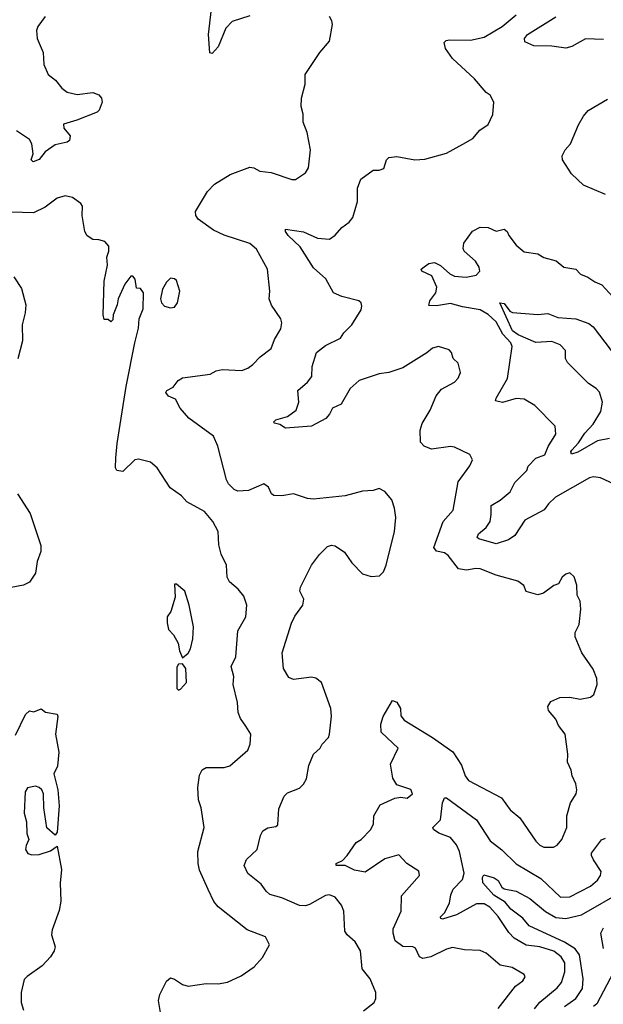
# Model space of a CAD drawing. Extents: x 2133489 to 2292442, y 756223 to 916462.
# Tile 127 of 256: x 2161126 to 2164064, y 860646 to 865600. Entities that reach past the tile are written whole.
import ezdxf

# ---------------------------------------------------------------- set-up
doc = ezdxf.new("R2010")
doc.units = 0

msp = doc.modelspace()

# ---------------------------------------------------------------- linework, layer by layer
at = {"layer": '0CON20XD'}
for points in [[(2162285, 865619.5), (2162195, 865590.5), (2162163.1, 865556.9), (2162125, 865464), (2162095, 865430), (2162082.5, 865432.5), (2162077.1, 865525), (2162092.5, 865655)], [(2163534.4, 860625), (2163621.7, 860738.3), (2163658.8, 860765), (2163671.2, 860785), (2163665.6, 860795.6), (2163605, 860831.4), (2163545, 860842.9), (2163475, 860904.3), (2163445, 860916.9), (2163365, 860920), (2163305, 860932.5), (2163275, 860924.5), (2163195, 860885.8), (2163155, 860876), (2163138.8, 860885), (2163118.8, 860928.8), (2163105, 860935.8), (2163055, 860937.5), (2163016.2, 860965), (2163005.9, 861004.1), (2163006.1, 861026.1), (2163046, 861115), (2163047.4, 861192.6), (2163138, 861295), (2163135, 861316.7), (2163074.4, 861354.4), (2163035, 861398), (2162965, 861378.5), (2162865, 861311.5), (2162811.1, 861321.1), (2162765, 861344), (2162720, 861345), (2162720, 861355), (2162750.8, 861369.2), (2162775.4, 861394.6), (2162820, 861460), (2162845, 861476), (2162893.1, 861525), (2162906.7, 861555), (2162908.6, 861595), (2162940.3, 861649.7), (2163015, 861684), (2163045, 861688), (2163077, 861683), (2163103.3, 861705), (2163095, 861726.2), (2163025, 861751.2), (2163004.1, 861784.1), (2162992, 861855), (2163031.2, 861935), (2162976.6, 861986.6), (2162945.8, 862015.8), (2162944.4, 862055.6), (2162956.7, 862095), (2163002.5, 862175), (2163025, 862166.7), (2163043.8, 862135), (2163045, 862097.5), (2163061.2, 862075), (2163205, 861988.6), (2163307.2, 861917.2), (2163350.2, 861850.2), (2163368.9, 861795), (2163385, 861772.5), (2163552, 861685), (2163594.6, 861624.6), (2163644.4, 861585), (2163725, 861467.5), (2163745, 861447.5), (2163765, 861437.5), (2163813.6, 861436.4), (2163832.5, 861447.5), (2163855.8, 861475), (2163880, 861535), (2163880, 861595), (2163899.7, 861660.3), (2163928, 861705), (2163930, 861725), (2163926, 861755), (2163908, 861795), (2163902.5, 861825), (2163884.2, 861865), (2163885.7, 861905), (2163872, 862005), (2163839.1, 862049.1), (2163825, 862080), (2163787.5, 862125), (2163784, 862145), (2163799.7, 862170.3), (2163845, 862190), (2163895, 862191.5), (2163948.2, 862181.8), (2163998.9, 862191.1), (2164015.8, 862205), (2164032.5, 862255), (2164031.9, 862285), (2164012.4, 862332.4), (2163956.7, 862415), (2163921.9, 862495), (2163923.1, 862516.9), (2163943, 862557), (2163950.8, 862635), (2163948, 862675), (2163932, 862705), (2163930, 862755), (2163917.7, 862797.7), (2163895, 862816.7), (2163875, 862810), (2163857.5, 862795), (2163838.3, 862761.7), (2163815, 862753.3), (2163762.5, 862715), (2163735, 862706.7), (2163675, 862723.3), (2163664.1, 862754.1), (2163634.3, 862774.3), (2163525, 862806.1), (2163445, 862836.7), (2163421.8, 862838.2), (2163375, 862830.4), (2163335, 862837.8), (2163282.9, 862905), (2163265, 862917.1), (2163225, 862925.6), (2163210.5, 862945), (2163257.8, 863075), (2163308.3, 863131.7), (2163333.1, 863275), (2163392, 863355), (2163406.2, 863385), (2163392.3, 863412.3), (2163315, 863450), (2163295, 863452.9), (2163198.7, 863438.7), (2163162, 863455), (2163144.4, 863475), (2163141.4, 863535), (2163151.7, 863568.3), (2163192.9, 863635), (2163222.2, 863707.8), (2163248.7, 863741.3), (2163315, 863776.2), (2163334.1, 863795.9), (2163346, 863825), (2163332.7, 863872.7), (2163307.5, 863895), (2163300, 863925), (2163288.3, 863938.3), (2163235, 863955.8), (2163205, 863947.1), (2163175.4, 863924.6), (2163055, 863848.5), (2162985, 863825.6), (2162935, 863819.1), (2162835, 863784.4), (2162790, 863745), (2162745, 863665.8), (2162700.8, 863645), (2162686, 863615), (2162666.8, 863593.2), (2162595, 863554.4), (2162465, 863544.2), (2162435, 863563.8), (2162409.5, 863569.5), (2162404, 863575), (2162415, 863586.9), (2162475, 863602.9), (2162517.5, 863635), (2162531.2, 863675), (2162526.2, 863735), (2162575, 863776.2), (2162596, 863805), (2162598.8, 863855), (2162620, 863925), (2162665, 863960.8), (2162741.9, 863998.1), (2162757.5, 864025), (2162798.1, 864065), (2162845, 864140), (2162848.8, 864158.8), (2162845.5, 864175.5), (2162833.3, 864185), (2162747, 864207), (2162705.8, 864225.8), (2162667, 864297), (2162605, 864350.8), (2162537.9, 864457.9), (2162476.9, 864515), (2162464.3, 864535), (2162464.3, 864545.7), (2162555, 864532), (2162625, 864500), (2162685, 864495.8), (2162715, 864515.8), (2162747.5, 864555), (2162785, 864582), (2162802.9, 864605), (2162826.9, 864685), (2162827.4, 864752.6), (2162842.7, 864797.3), (2162905, 864843.3), (2162935, 864843.3), (2162959.3, 864850.7), (2162973.3, 864895), (2162983.9, 864906.1), (2163025, 864911.2), (2163115, 864894.4), (2163165, 864898.9), (2163275, 864929.2), (2163357, 864973), (2163407.1, 865002.9), (2163443.3, 865045), (2163485, 865072.5), (2163507.5, 865122.5), (2163513.3, 865185), (2163495, 865220), (2163473.6, 865233.6), (2163415, 865302.9), (2163305.6, 865405), (2163270, 865455), (2163263.3, 865485), (2163272.5, 865495), (2163290.5, 865499.5), (2163395, 865497.5), (2163465, 865512.9), (2163554.1, 865565.9), (2163625.2, 865624.8)], [(2161255, 865615.8), (2161217.5, 865565), (2161210, 865545), (2161214.4, 865505), (2161244.6, 865435), (2161247.1, 865375), (2161269.2, 865325), (2161306.1, 865296.1), (2161337.5, 865255), (2161365, 865235.7), (2161415, 865224.3), (2161495, 865234), (2161525, 865221.2), (2161538, 865205), (2161541.2, 865185), (2161526.2, 865145), (2161516.7, 865135), (2161413.3, 865095), (2161346.7, 865075), (2161348.8, 865055), (2161380, 865015), (2161377, 864993), (2161365.4, 864984.6), (2161305, 864969.6), (2161255, 864935.6), (2161225, 864896.9), (2161193.3, 864885), (2161184.4, 864895), (2161193.5, 864925), (2161186.5, 864975), (2161175, 864998), (2161110.9, 865040.9)], [(2162856.9, 860613.1), (2162910, 860655), (2162919.2, 860675), (2162918.6, 860705), (2162890.8, 860775), (2162850.6, 860825), (2162841.2, 860915), (2162815, 860960), (2162775, 860996), (2162762.5, 861015), (2162757.5, 861115), (2162746, 861145), (2162714.5, 861184.5), (2162685, 861197.1), (2162665, 861192.9), (2162585, 861148.9), (2162565, 861141.8), (2162535, 861142.9), (2162445, 861181.8), (2162385, 861199.2), (2162366.2, 861215), (2162341.2, 861251.2), (2162274.6, 861304.6), (2162256.2, 861345), (2162267.7, 861375), (2162321.5, 861425), (2162338, 861495), (2162350.9, 861519.1), (2162375, 861534.3), (2162415, 861540), (2162425, 861550), (2162430.8, 861629.2), (2162457.1, 861692.9), (2162475, 861709.4), (2162535, 861734.2), (2162555.4, 861754.6), (2162569.3, 861780.7), (2162582.2, 861847.8), (2162605.5, 861904.5), (2162638.8, 861935), (2162648, 861955), (2162680.9, 861989.1), (2162686, 862005), (2162695.9, 862095.9), (2162692.9, 862135), (2162645.4, 862265.4), (2162616.3, 862286.3), (2162595, 862291.9), (2162505, 862280.8), (2162480.9, 862290.9), (2162454.2, 862335), (2162447.5, 862415), (2162495, 862564), (2162511.5, 862598.5), (2162551.9, 862655), (2162557.1, 862685), (2162537.1, 862725), (2162539.2, 862745), (2162594.3, 862855), (2162635, 862908.8), (2162675, 862948.8), (2162695, 862956.7), (2162715, 862953.3), (2162760.9, 862920.9), (2162797.6, 862867.6), (2162852.4, 862812.4), (2162895, 862798), (2162938, 862802), (2162958.3, 862821.7), (2162971.2, 862855), (2163013.1, 863025), (2163019.4, 863095), (2163013, 863143), (2162998.8, 863185), (2162965, 863226.7), (2162935, 863241.2), (2162905, 863231.2), (2162851.7, 863228.3), (2162765, 863204), (2162605, 863188), (2162575, 863190.8), (2162504.1, 863214.1), (2162445.8, 863204.2), (2162405, 863206.7), (2162394.3, 863214.3), (2162378.3, 863248.3), (2162355, 863264.2), (2162278.3, 863231.7), (2162225, 863228.1), (2162205, 863235.8), (2162177.1, 863265), (2162166.7, 863285), (2162122.9, 863455), (2162102.5, 863505), (2161977.1, 863595), (2161934.4, 863645), (2161910, 863690), (2161875, 863706.2), (2161862, 863725), (2161866.4, 863733.6), (2161899.3, 863750.7), (2161923.3, 863785), (2161945, 863798.6), (2162084.2, 863815.8), (2162115, 863832.9), (2162145, 863839.4), (2162245, 863835.6), (2162275, 863846.9), (2162300, 863865), (2162336.7, 863903.3), (2162392, 863945), (2162408.7, 863991.3), (2162440.8, 864045), (2162446, 864075), (2162441.2, 864095), (2162394.3, 864164.3), (2162381.9, 864195), (2162385.6, 864235), (2162374.3, 864345), (2162318.9, 864445), (2162285, 864474.4), (2162155, 864516.4), (2162101.4, 864541.4), (2162025, 864596), (2162012.5, 864615), (2162011.4, 864635), (2162071.4, 864735), (2162107.6, 864772.4), (2162185, 864821.9), (2162285, 864858.2), (2162305, 864855.5), (2162335, 864838.5), (2162391.6, 864831.6), (2162496.1, 864796.1), (2162515, 864796.2), (2162565, 864828.8), (2162579.4, 864855), (2162590, 864945), (2162572.8, 865032.8), (2162552.5, 865085), (2162552.5, 865125), (2162543.5, 865163.5), (2162545.5, 865204.5), (2162563.8, 865275), (2162563.8, 865325), (2162636.7, 865435), (2162685, 865492.5), (2162700, 865575), (2162698, 865595), (2162685, 865616.7)], [(2164065, 865500), (2163975, 865504.5), (2163905, 865464.5), (2163875, 865457.1), (2163805, 865466.7), (2163715, 865468.2), (2163669.2, 865489.2), (2163667.5, 865505), (2163681.9, 865525), (2163824.6, 865615)], [(2164075, 864720.6), (2163965, 864767.1), (2163904, 864824), (2163858.1, 864895), (2163857.1, 864915), (2163872, 864945), (2163899.2, 864975), (2163939.7, 865070.3), (2163963.8, 865115), (2163987.3, 865142.7), (2164085, 865200)], [(2161834.5, 860604.5), (2161824.2, 860665), (2161831.4, 860695), (2161865, 860763.3), (2161885, 860780), (2161905, 860773.3), (2161945.8, 860745.8), (2161975, 860738), (2162065, 860751.5), (2162125, 860750), (2162172.4, 860757.6), (2162240.3, 860789.7), (2162306.7, 860835), (2162348.8, 860881.2), (2162383.3, 860945), (2162363.3, 860985), (2162271.7, 861021.7), (2162126.1, 861136.1), (2162104, 861164), (2162074.1, 861224.1), (2162031.8, 861321.8), (2162024.6, 861355), (2162023.1, 861415), (2162054.4, 861535), (2162039.4, 861635), (2162026.9, 861675), (2162023.6, 861736.4), (2162030.6, 861799.4), (2162044.4, 861825.6), (2162065, 861836.9), (2162155, 861838.5), (2162184.5, 861845.5), (2162274, 861925), (2162286.2, 861955), (2162290, 862005), (2162264.3, 862045), (2162237.1, 862085), (2162225.6, 862115), (2162222.5, 862165), (2162200.4, 862255), (2162203.6, 862295), (2162191.2, 862345), (2162214.6, 862395), (2162224.6, 862525.4), (2162264.3, 862595), (2162270, 862655), (2162255, 862700), (2162226.2, 862735), (2162181.7, 862771.7), (2162170, 862795), (2162167.1, 862855), (2162140.3, 862910.3), (2162128.3, 862958.3), (2162125.6, 863025.6), (2162098, 863075), (2162056, 863125), (2161967.5, 863175), (2161940, 863205), (2161884.3, 863244.3), (2161817.5, 863345), (2161785, 863373.3), (2161725, 863389.2), (2161705, 863385.8), (2161645, 863326.7), (2161615, 863332.5), (2161609.2, 863345), (2161609.6, 863395), (2161617.3, 863467.3), (2161662.3, 863755), (2161705.2, 863974.8), (2161725, 864047.5), (2161727.5, 864095), (2161748.1, 864145), (2161748.8, 864225), (2161735, 864247.5), (2161715, 864250), (2161706.7, 864295), (2161695, 864310), (2161685, 864310), (2161655, 864270), (2161622.5, 864195), (2161617.5, 864165), (2161596.7, 864115), (2161595, 864090), (2161585, 864080), (2161571.7, 864091.7), (2161551.7, 864091.7), (2161546.7, 864115), (2161550.8, 864285), (2161568.2, 864365), (2161565.6, 864405), (2161575.6, 864435), (2161575, 864460), (2161555, 864483.3), (2161525, 864492.5), (2161495, 864493.3), (2161465, 864512.5), (2161454, 864535), (2161440.8, 864615), (2161442.5, 864662.5), (2161433.8, 864675), (2161391.2, 864705), (2161355, 864714.3), (2161315, 864702.5), (2161255, 864657.5), (2161195, 864628.1), (2161085, 864631.2)], [(2164169.8, 863239.8), (2164050, 863295), (2164015, 863300), (2163994.7, 863295.3), (2163822.8, 863197.2), (2163788.8, 863165), (2163766.6, 863133.4), (2163668.8, 863081.2), (2163619.4, 863005), (2163587.3, 862982.7), (2163525, 862963.3), (2163437.9, 862987.9), (2163429.4, 862995), (2163435, 863012.5), (2163474.5, 863045), (2163493.8, 863075), (2163500.3, 863110.3), (2163498.8, 863155), (2163545, 863183.1), (2163595, 863224.4), (2163619.1, 863270.9), (2163678.6, 863331.4), (2163686.2, 863353.8), (2163725, 863393.9), (2163769.2, 863410.8), (2163787, 863453), (2163824.4, 863515), (2163821.9, 863555), (2163718.9, 863658.9), (2163665, 863691.2), (2163625, 863694.6), (2163556.4, 863673.6), (2163522, 863682), (2163524, 863695), (2163582.1, 863795), (2163604.5, 863955), (2163599.1, 863975), (2163558.4, 864018.4), (2163525, 864080.4), (2163485, 864116.5), (2163445, 864140.3), (2163354.8, 864154.8), (2163295, 864172.5), (2163225, 864160), (2163185, 864162.5), (2163191.1, 864185), (2163220.5, 864225), (2163225.5, 864255), (2163201.1, 864311.1), (2163150, 864335), (2163146.7, 864345), (2163162.7, 864357.3), (2163186.1, 864373.9), (2163215, 864378.8), (2163245, 864363.8), (2163291.1, 864321.1), (2163315, 864310), (2163374.5, 864304.5), (2163423.3, 864315), (2163442.5, 864335), (2163438.6, 864355), (2163420.8, 864385), (2163363.8, 864435), (2163358.3, 864448.3), (2163361.2, 864475), (2163405, 864536.7), (2163444.2, 864555.8), (2163485, 864554), (2163525, 864536), (2163565, 864545.6), (2163580, 864535), (2163588, 864515), (2163625.5, 864465.5), (2163665, 864432.5), (2163735, 864421.4), (2163765, 864404.2), (2163826.5, 864386.5), (2163865, 864354.3), (2163926.2, 864345), (2163948.9, 864318.9), (2163986.7, 864305), (2164021.1, 864281.1), (2164056.1, 864266.1), (2164112, 864205)], [(2161097, 864307), (2161135, 864247.5), (2161157.1, 864165), (2161154.3, 864125.7), (2161139.2, 864065), (2161140, 863985), (2161117, 863893)], [(2161885, 864150), (2161905, 864154.2), (2161921.2, 864175), (2161932.5, 864235), (2161915, 864287.5), (2161905, 864296.7), (2161885, 864300), (2161865, 864280), (2161845.7, 864245), (2161834.3, 864195), (2161839.2, 864175), (2161855, 864159.4), (2161885, 864150)], [(2164095, 863493.6), (2164035, 863481.1), (2163935, 863423.8), (2163904.5, 863414.5), (2163900.8, 863425), (2163905.8, 863435), (2163939, 863471), (2163970.6, 863519.4), (2164012.3, 863565), (2164051.5, 863628.5), (2164060.8, 863675), (2164045, 863725.6), (2164028.9, 863745), (2163989.9, 863769.9), (2163883.5, 863875), (2163874.4, 863895), (2163873.1, 863935), (2163846.9, 863965), (2163805, 863981.5), (2163725, 863976.5), (2163635, 864014.9), (2163606.6, 864035), (2163543.1, 864175), (2163565, 864172.7), (2163593.3, 864133.3), (2163607.2, 864127.2), (2163735, 864117.5), (2163785, 864121.1), (2163835, 864101.5), (2163925, 864095.4), (2163991.7, 864071.7), (2164012.2, 864055), (2164103.3, 863935)], [(2161115.8, 863215), (2161178.6, 863115), (2161232, 862955), (2161232.5, 862925), (2161213.9, 862873.9), (2161206.2, 862815), (2161175, 862770), (2161145.6, 862754.4), (2160993.4, 862726.6)], [(2161945, 862390), (2161975, 862412.5), (2161986, 862435), (2161997.5, 862485), (2162001.9, 862545), (2161979.4, 862655), (2161958, 862725), (2161915, 862760), (2161905, 862760), (2161908.8, 862695), (2161887.7, 862622.3), (2161868.8, 862595), (2161868.8, 862565), (2161875, 862532.5), (2161900, 862505), (2161923.6, 862463.6), (2161930, 862425), (2161945, 862390)], [(2161925, 862227.5), (2161935, 862232.5), (2161966.7, 862265), (2161963.3, 862335), (2161945, 862360), (2161925, 862357.5), (2161917, 862343), (2161917.5, 862235), (2161925, 862227.5)], [(2161105, 862000), (2161155, 862103.8), (2161175, 862122.5), (2161197, 862117), (2161235, 862133.3), (2161255.9, 862115.9), (2161315, 862106.7), (2161318.1, 862095), (2161306.5, 862005), (2161324, 861915), (2161315.8, 861845), (2161297.8, 861805), (2161318.8, 861725), (2161325.2, 861645), (2161315, 861512.5), (2161305, 861496.7), (2161263.5, 861533.5), (2161248, 861635), (2161245.4, 861705), (2161237.7, 861725), (2161225, 861737.7), (2161205, 861744.1), (2161164.8, 861735.2), (2161154.2, 861715), (2161148.7, 861608.7), (2161160.8, 861565), (2161161.4, 861505), (2161172.9, 861475), (2161158, 861445), (2161156, 861425), (2161166.7, 861405), (2161187.5, 861397.5), (2161225, 861400.6), (2161281.3, 861418.7), (2161315, 861442.5), (2161336, 861325), (2161330.4, 861255), (2161333, 861165), (2161325, 861118), (2161289.3, 861020.7), (2161286, 860995), (2161303.9, 860936.1), (2161300, 860915), (2161281.2, 860885), (2161239.7, 860840.3), (2161163.2, 860786.8), (2161149.1, 860770.9), (2161132.9, 860705), (2161132.9, 860655), (2161145, 860616.2)], [(2163717, 860623), (2163745, 860657.5), (2163831.5, 860728.5), (2163854, 860756), (2163870.1, 860809.9), (2163870.3, 860855), (2163851.1, 860885), (2163815, 860913.7), (2163745.3, 860934.7), (2163675, 860944.1), (2163615, 860979.3), (2163588.3, 861008.3), (2163535, 861087.5), (2163492, 861135), (2163465, 861151.5), (2163425, 861151.9), (2163325, 861095.9), (2163255, 861074.6), (2163247.9, 861077.9), (2163242.5, 861085), (2163265, 861106.9), (2163290, 861155), (2163296.4, 861196.4), (2163308.5, 861225), (2163355.2, 861274.8), (2163364.2, 861305.8), (2163340.4, 861415), (2163325, 861448.2), (2163295, 861485.9), (2163236.6, 861506.6), (2163210, 861525), (2163206, 861535), (2163244.6, 861575), (2163255, 861660), (2163265, 861685.6), (2163275, 861684.5), (2163426.5, 861575), (2163495, 861467.9), (2163552.6, 861422.6), (2163625, 861353.2), (2163749, 861279), (2163848.8, 861185), (2163895, 861186.5), (2163999.3, 861240.7), (2164035, 861271.4), (2164050.5, 861295), (2164053.5, 861315), (2164015, 861372.5)], [(2164015, 861372.5), (2164003.8, 861395), (2164005, 861406.2), (2164055, 861473.5), (2164075, 861482.9)], [(2163869.4, 860635), (2163925.8, 860675), (2163959, 860725), (2163963.5, 860775), (2163944.8, 860895), (2163921.8, 860925), (2163869, 860959), (2163690.5, 861040.5), (2163659.3, 861079.3), (2163598.8, 861125), (2163569.8, 861159.8), (2163512.8, 861195), (2163457.7, 861257.7), (2163455.5, 861284.5), (2163463, 861297), (2163515, 861282.4), (2163535, 861269.2), (2163553.5, 861235), (2163565, 861226.9), (2163625, 861215.5), (2163695, 861177.8)], [(2163695, 861177.8), (2163773.3, 861113.3), (2163825, 861082.2), (2163875, 861077.9), (2163955, 861095.6), (2164170.2, 861219.8)], [(2164065, 860926.7), (2164051.4, 861005), (2164065, 861030.8)], [(2164115, 860807.3), (2164031.8, 860648.2), (2164014.5, 860635.5)]]:
    msp.add_lwpolyline(points, dxfattribs=at)

doc.saveas('drawing.dxf')
